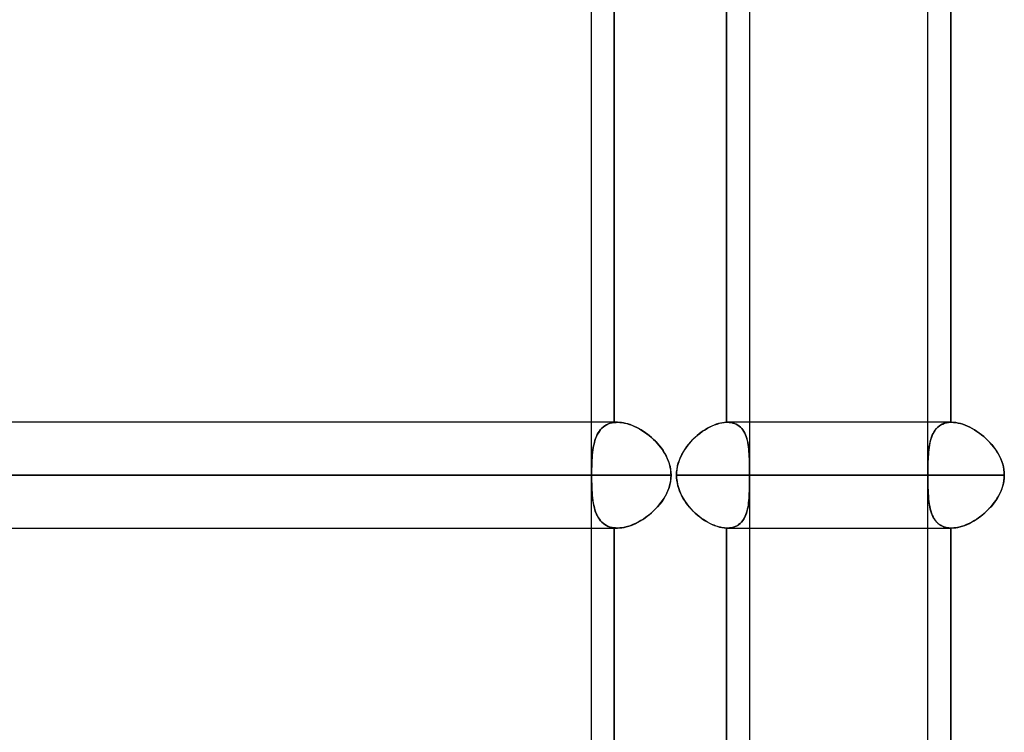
# Model space of a CAD drawing. Header units: millimetres. Extents: x -215 to 215, y -81 to 97.
# Tile 8 of 85: x -130 to -116, y 13 to 23. Entities that reach past the tile are written whole.
import ezdxf

# ---------------------------------------------------------------- set-up
doc = ezdxf.new("R2010")
doc.units = ezdxf.units.MM
doc.layers.add('MAIN-1', color=7, linetype='Continuous')
doc.layers.add('MAIN-2', color=7, linetype='Continuous')

msp = doc.modelspace()

# ---------------------------------------------------------------- linework, layer by layer
at = {"layer": 'MAIN-1'}
for p, q in [((-122.187, 25.256), (-122.187, 1.716)), ((-117.335, 25.256), (-117.335, 1.716)), ((-120.235, 17.219), (-120.235, 24.494)), ((-119.9, 24.494), (-119.9, 17.219)), ((-122.187, 17.219), (-167.75, 17.219)), ((-120.442, 17.166), (-120.406, 17.181)), ((-120.406, 17.181), (-120.37, 17.194)), ((-120.37, 17.194), (-120.335, 17.204)), ((-120.335, 17.204), (-120.301, 17.211)), ((-120.301, 17.211), (-120.267, 17.216)), ((-120.267, 17.216), (-120.235, 17.219)), ((-120.235, 17.219), (-120.233, 17.219)), ((-120.233, 17.219), (-120.231, 17.219)), ((-120.231, 17.219), (-120.229, 17.219)), ((-120.229, 17.219), (-120.227, 17.219)), ((-120.227, 17.219), (-120.225, 17.219)), ((-120.225, 17.219), (-120.224, 17.219)), ((-117.335, 17.219), (-120.224, 17.219)), ((-120.653, 17.031), (-120.619, 17.058)), ((-120.619, 17.058), (-120.585, 17.084)), ((-120.585, 17.084), (-120.549, 17.107)), ((-120.549, 17.107), (-120.514, 17.129)), ((-120.514, 17.129), (-120.478, 17.149)), ((-120.478, 17.149), (-120.442, 17.166)), ((-120.805, 16.87), (-120.777, 16.905)), ((-120.777, 16.905), (-120.748, 16.939)), ((-120.748, 16.939), (-120.718, 16.971)), ((-120.718, 16.971), (-120.686, 17.002)), ((-120.686, 17.002), (-120.653, 17.031)), ((-120.896, 16.716), (-120.877, 16.756)), ((-120.877, 16.756), (-120.855, 16.795)), ((-120.855, 16.795), (-120.831, 16.833)), ((-120.831, 16.833), (-120.805, 16.87)), ((-120.939, 16.589), (-120.928, 16.632)), ((-120.928, 16.632), (-120.913, 16.675)), ((-120.913, 16.675), (-120.896, 16.716)), ((-120.954, 16.456), (-120.952, 16.5)), ((-120.952, 16.5), (-120.947, 16.545)), ((-120.947, 16.545), (-120.939, 16.589)), ((-122.187, 16.456), (-168.512, 16.456)), ((-117.335, 16.456), (-120.954, 16.456)), ((-120.953, 16.417), (-120.954, 16.456)), ((-120.949, 16.378), (-120.953, 16.417)), ((-120.942, 16.34), (-120.949, 16.378)), ((-120.934, 16.301), (-120.942, 16.34)), ((-120.922, 16.264), (-120.934, 16.301)), ((-120.909, 16.227), (-120.922, 16.264)), ((-120.893, 16.19), (-120.909, 16.227)), ((-120.876, 16.155), (-120.893, 16.19)), ((-120.857, 16.121), (-120.876, 16.155)), ((-120.836, 16.088), (-120.857, 16.121)), ((-120.814, 16.055), (-120.836, 16.088)), ((-120.791, 16.024), (-120.814, 16.055)), ((-120.766, 15.994), (-120.791, 16.024)), ((-120.74, 15.965), (-120.766, 15.994)), ((-120.713, 15.937), (-120.74, 15.965)), ((-120.686, 15.91), (-120.713, 15.937)), ((-120.657, 15.885), (-120.686, 15.91)), ((-120.628, 15.861), (-120.657, 15.885)), ((-120.598, 15.838), (-120.628, 15.861)), ((-120.567, 15.817), (-120.598, 15.838)), ((-120.537, 15.797), (-120.567, 15.817)), ((-120.506, 15.779), (-120.537, 15.797)), ((-120.475, 15.762), (-120.506, 15.779)), ((-120.444, 15.747), (-120.475, 15.762)), ((-167.75, 15.694), (-122.187, 15.694)), ((-120.412, 15.734), (-120.444, 15.747)), ((-120.381, 15.722), (-120.412, 15.734)), ((-120.351, 15.713), (-120.381, 15.722)), ((-120.321, 15.705), (-120.351, 15.713)), ((-120.292, 15.699), (-120.321, 15.705)), ((-120.263, 15.696), (-120.292, 15.699)), ((-120.235, 15.694), (-120.263, 15.696)), ((-120.233, 15.694), (-120.235, 15.694)), ((-120.235, 8.419), (-120.235, 15.694)), ((-120.232, 15.694), (-120.233, 15.694)), ((-120.23, 15.694), (-120.232, 15.694)), ((-120.228, 15.694), (-120.23, 15.694)), ((-120.227, 15.694), (-120.228, 15.694)), ((-120.225, 15.694), (-120.227, 15.694)), ((-120.224, 15.694), (-120.225, 15.694)), ((-120.224, 15.694), (-117.335, 15.694)), ((-119.9, 15.694), (-119.9, 8.419))]:
    msp.add_line(p, q, dxfattribs=at)
at = {"layer": 'MAIN-2'}
for p, q in [((-121.852, 17.216), (-121.852, 24.496)), ((-121.852, 24.496), (-121.852, 17.216)), ((-120.235, 24.494), (-120.235, 17.219)), ((-117, 24.494), (-117, 17.219)), ((-117, 17.219), (-117, 24.494)), ((-121.807, 17.219), (-122.187, 17.219)), ((-121.987, 17.169), (-121.963, 17.183)), ((-121.963, 17.183), (-121.987, 17.169)), ((-121.963, 17.183), (-121.938, 17.195)), ((-121.937, 17.195), (-121.963, 17.183)), ((-121.938, 17.195), (-121.911, 17.204)), ((-121.91, 17.204), (-121.937, 17.195)), ((-121.911, 17.204), (-121.882, 17.211)), ((-121.882, 17.211), (-121.91, 17.204)), ((-121.882, 17.211), (-121.852, 17.216)), ((-121.852, 17.216), (-121.882, 17.211)), ((-121.852, 17.216), (-121.845, 17.217)), ((-121.845, 17.217), (-121.852, 17.216)), ((-121.845, 17.217), (-121.837, 17.218)), ((-121.837, 17.218), (-121.845, 17.217)), ((-121.837, 17.218), (-121.83, 17.218)), ((-121.83, 17.218), (-121.837, 17.218)), ((-121.83, 17.218), (-121.822, 17.218)), ((-121.822, 17.218), (-121.83, 17.218)), ((-121.822, 17.218), (-121.814, 17.219)), ((-121.814, 17.219), (-121.822, 17.218)), ((-121.814, 17.219), (-121.806, 17.219)), ((-121.807, 17.219), (-121.814, 17.219)), ((-121.777, 17.218), (-121.807, 17.219)), ((-121.806, 17.219), (-121.773, 17.217)), ((-121.748, 17.215), (-121.777, 17.218)), ((-121.773, 17.217), (-121.739, 17.214)), ((-121.717, 17.21), (-121.748, 17.215)), ((-121.739, 17.214), (-121.704, 17.208)), ((-121.686, 17.203), (-121.717, 17.21)), ((-121.704, 17.208), (-121.669, 17.199)), ((-121.655, 17.195), (-121.686, 17.203)), ((-121.669, 17.199), (-121.633, 17.188)), ((-121.623, 17.185), (-121.655, 17.195)), ((-121.633, 17.188), (-121.597, 17.175)), ((-121.592, 17.173), (-121.623, 17.185)), ((-120.382, 17.19), (-120.413, 17.178)), ((-120.351, 17.2), (-120.382, 17.19)), ((-120.321, 17.207), (-120.351, 17.2)), ((-120.292, 17.213), (-120.321, 17.207)), ((-120.263, 17.217), (-120.292, 17.213)), ((-120.235, 17.219), (-120.263, 17.217)), ((-120.233, 17.219), (-120.235, 17.219)), ((-120.231, 17.219), (-120.233, 17.219)), ((-120.229, 17.219), (-120.231, 17.219)), ((-120.227, 17.219), (-120.229, 17.219)), ((-120.225, 17.219), (-120.227, 17.219)), ((-120.224, 17.219), (-120.225, 17.219)), ((-120.195, 17.218), (-120.224, 17.219)), ((-120.224, 17.219), (-120.195, 17.218)), ((-120.167, 17.214), (-120.195, 17.218)), ((-120.195, 17.218), (-120.167, 17.214)), ((-120.141, 17.208), (-120.167, 17.214)), ((-120.167, 17.214), (-120.141, 17.208)), ((-120.116, 17.2), (-120.141, 17.208)), ((-120.141, 17.208), (-120.116, 17.2)), ((-120.092, 17.19), (-120.116, 17.2)), ((-120.116, 17.2), (-120.092, 17.19)), ((-120.07, 17.178), (-120.092, 17.19)), ((-120.092, 17.19), (-120.07, 17.178)), ((-119.9, 17.219), (-119.9, 15.694)), ((-116.989, 17.219), (-117.335, 17.219)), ((-117.164, 17.166), (-117.141, 17.181)), ((-117.124, 17.19), (-117.145, 17.178)), ((-117.141, 17.181), (-117.116, 17.194)), ((-117.102, 17.2), (-117.124, 17.19)), ((-117.116, 17.194), (-117.089, 17.204)), ((-117.078, 17.207), (-117.102, 17.2)), ((-117.089, 17.204), (-117.061, 17.211)), ((-117.053, 17.213), (-117.078, 17.207)), ((-117.061, 17.211), (-117.031, 17.216)), ((-117.027, 17.217), (-117.053, 17.213)), ((-117.031, 17.216), (-117, 17.219)), ((-117, 17.219), (-117.027, 17.217)), ((-117, 17.219), (-116.998, 17.219)), ((-116.998, 17.219), (-117, 17.219)), ((-116.998, 17.219), (-116.996, 17.219)), ((-116.996, 17.219), (-116.998, 17.219)), ((-116.996, 17.219), (-116.994, 17.219)), ((-116.994, 17.219), (-116.996, 17.219)), ((-116.994, 17.219), (-116.992, 17.219)), ((-116.992, 17.219), (-116.994, 17.219)), ((-116.992, 17.219), (-116.99, 17.219)), ((-116.99, 17.219), (-116.992, 17.219)), ((-116.99, 17.219), (-116.988, 17.219)), ((-116.988, 17.219), (-116.99, 17.219)), ((-116.988, 17.219), (-116.958, 17.218)), ((-116.957, 17.218), (-116.988, 17.219)), ((-116.958, 17.218), (-116.926, 17.214)), ((-116.926, 17.214), (-116.957, 17.218)), ((-116.926, 17.214), (-116.893, 17.208)), ((-116.893, 17.208), (-116.926, 17.214)), ((-116.893, 17.208), (-116.86, 17.2)), ((-116.86, 17.2), (-116.893, 17.208)), ((-116.86, 17.2), (-116.826, 17.19)), ((-116.826, 17.19), (-116.86, 17.2)), ((-116.826, 17.19), (-116.792, 17.178)), ((-116.792, 17.178), (-116.826, 17.19)), ((-122.096, 17.043), (-122.109, 17.016)), ((-122.109, 17.015), (-122.096, 17.042)), ((-122.096, 17.042), (-122.082, 17.068)), ((-122.081, 17.068), (-122.096, 17.043)), ((-122.082, 17.068), (-122.066, 17.091)), ((-122.066, 17.092), (-122.081, 17.068)), ((-122.066, 17.091), (-122.049, 17.114)), ((-122.048, 17.114), (-122.066, 17.092)), ((-122.049, 17.114), (-122.03, 17.134)), ((-122.029, 17.135), (-122.048, 17.114)), ((-122.03, 17.134), (-122.009, 17.152)), ((-122.009, 17.153), (-122.029, 17.135)), ((-122.009, 17.152), (-121.987, 17.169)), ((-121.987, 17.169), (-122.009, 17.153)), ((-121.597, 17.175), (-121.56, 17.159)), ((-121.56, 17.159), (-121.592, 17.173)), ((-121.56, 17.159), (-121.524, 17.142)), ((-121.528, 17.144), (-121.56, 17.159)), ((-121.496, 17.127), (-121.528, 17.144)), ((-121.524, 17.142), (-121.488, 17.122)), ((-121.464, 17.109), (-121.496, 17.127)), ((-121.488, 17.122), (-121.452, 17.101)), ((-121.433, 17.089), (-121.464, 17.109)), ((-121.452, 17.101), (-121.416, 17.078)), ((-121.402, 17.068), (-121.433, 17.089)), ((-121.416, 17.078), (-121.382, 17.053)), ((-121.372, 17.046), (-121.402, 17.068)), ((-121.382, 17.053), (-121.348, 17.027)), ((-121.343, 17.023), (-121.372, 17.046)), ((-120.629, 17.051), (-120.658, 17.027)), ((-120.599, 17.074), (-120.629, 17.051)), ((-120.568, 17.095), (-120.599, 17.074)), ((-120.538, 17.115), (-120.568, 17.095)), ((-120.507, 17.133), (-120.538, 17.115)), ((-120.476, 17.15), (-120.507, 17.133)), ((-120.444, 17.165), (-120.476, 17.15)), ((-120.413, 17.178), (-120.444, 17.165)), ((-120.05, 17.163), (-120.07, 17.178)), ((-120.07, 17.178), (-120.05, 17.163)), ((-120.031, 17.147), (-120.05, 17.163)), ((-120.05, 17.163), (-120.031, 17.147)), ((-120.014, 17.129), (-120.031, 17.147)), ((-120.031, 17.147), (-120.014, 17.129)), ((-119.998, 17.109), (-120.014, 17.129)), ((-120.014, 17.129), (-119.998, 17.109)), ((-119.984, 17.087), (-119.998, 17.109)), ((-119.998, 17.109), (-119.984, 17.087)), ((-119.971, 17.064), (-119.984, 17.087)), ((-119.984, 17.087), (-119.971, 17.064)), ((-119.959, 17.039), (-119.971, 17.064)), ((-119.971, 17.064), (-119.959, 17.039)), ((-119.949, 17.013), (-119.959, 17.039)), ((-119.959, 17.039), (-119.949, 17.013)), ((-117.257, 17.051), (-117.268, 17.027)), ((-117.266, 17.031), (-117.253, 17.058)), ((-117.245, 17.074), (-117.257, 17.051)), ((-117.253, 17.058), (-117.239, 17.084)), ((-117.231, 17.095), (-117.245, 17.074)), ((-117.239, 17.084), (-117.222, 17.107)), ((-117.217, 17.115), (-117.231, 17.095)), ((-117.222, 17.107), (-117.205, 17.129)), ((-117.201, 17.133), (-117.217, 17.115)), ((-117.205, 17.129), (-117.185, 17.149)), ((-117.184, 17.15), (-117.201, 17.133)), ((-117.185, 17.149), (-117.164, 17.166)), ((-117.165, 17.165), (-117.184, 17.15)), ((-117.145, 17.178), (-117.165, 17.165)), ((-116.792, 17.178), (-116.758, 17.163)), ((-116.758, 17.163), (-116.792, 17.178)), ((-116.758, 17.163), (-116.723, 17.147)), ((-116.723, 17.147), (-116.758, 17.163)), ((-116.723, 17.147), (-116.689, 17.129)), ((-116.689, 17.129), (-116.723, 17.147)), ((-116.689, 17.129), (-116.655, 17.109)), ((-116.655, 17.109), (-116.689, 17.129)), ((-116.655, 17.109), (-116.621, 17.087)), ((-116.621, 17.087), (-116.655, 17.109)), ((-116.621, 17.087), (-116.587, 17.064)), ((-116.588, 17.064), (-116.621, 17.087)), ((-116.555, 17.039), (-116.588, 17.064)), ((-116.587, 17.064), (-116.555, 17.039)), ((-116.555, 17.039), (-116.523, 17.013)), ((-116.524, 17.013), (-116.555, 17.039)), ((-122.139, 16.925), (-122.147, 16.892)), ((-122.147, 16.891), (-122.139, 16.924)), ((-122.13, 16.956), (-122.139, 16.925)), ((-122.139, 16.924), (-122.131, 16.955)), ((-122.131, 16.955), (-122.12, 16.986)), ((-122.12, 16.987), (-122.13, 16.956)), ((-122.109, 17.016), (-122.12, 16.987)), ((-122.12, 16.986), (-122.109, 17.015)), ((-121.348, 17.027), (-121.315, 16.999)), ((-121.314, 16.998), (-121.343, 17.023)), ((-121.315, 16.999), (-121.284, 16.971)), ((-121.286, 16.972), (-121.314, 16.998)), ((-121.259, 16.946), (-121.286, 16.972)), ((-121.284, 16.971), (-121.254, 16.941)), ((-121.233, 16.918), (-121.259, 16.946)), ((-121.254, 16.941), (-121.225, 16.909)), ((-121.208, 16.89), (-121.233, 16.918)), ((-121.225, 16.909), (-121.198, 16.877)), ((-120.767, 16.917), (-120.792, 16.887)), ((-120.741, 16.947), (-120.767, 16.917)), ((-120.714, 16.974), (-120.741, 16.947)), ((-120.687, 17.001), (-120.714, 16.974)), ((-120.658, 17.027), (-120.687, 17.001)), ((-119.94, 16.985), (-119.949, 17.013)), ((-119.949, 17.013), (-119.94, 16.985)), ((-119.932, 16.956), (-119.94, 16.985)), ((-119.94, 16.985), (-119.933, 16.957)), ((-119.933, 16.957), (-119.926, 16.927)), ((-119.926, 16.926), (-119.932, 16.956)), ((-119.926, 16.927), (-119.92, 16.897)), ((-119.92, 16.895), (-119.926, 16.926)), ((-119.92, 16.897), (-119.916, 16.865)), ((-117.31, 16.87), (-117.303, 16.905)), ((-117.301, 16.917), (-117.307, 16.887)), ((-117.303, 16.905), (-117.296, 16.939)), ((-117.294, 16.947), (-117.301, 16.917)), ((-117.296, 16.939), (-117.287, 16.971)), ((-117.286, 16.974), (-117.294, 16.947)), ((-117.287, 16.971), (-117.277, 17.002)), ((-117.278, 17.001), (-117.286, 16.974)), ((-117.268, 17.027), (-117.278, 17.001)), ((-117.277, 17.002), (-117.266, 17.031)), ((-116.493, 16.985), (-116.524, 17.013)), ((-116.523, 17.013), (-116.493, 16.985)), ((-116.493, 16.985), (-116.463, 16.957)), ((-116.463, 16.956), (-116.493, 16.985)), ((-116.463, 16.957), (-116.435, 16.927)), ((-116.434, 16.926), (-116.463, 16.956)), ((-116.435, 16.927), (-116.408, 16.897)), ((-116.406, 16.895), (-116.434, 16.926)), ((-116.408, 16.897), (-116.382, 16.865)), ((-122.164, 16.785), (-122.168, 16.747)), ((-122.168, 16.746), (-122.164, 16.784)), ((-122.159, 16.822), (-122.164, 16.785)), ((-122.164, 16.784), (-122.16, 16.82)), ((-122.16, 16.82), (-122.154, 16.856)), ((-122.154, 16.857), (-122.159, 16.822)), ((-122.147, 16.892), (-122.154, 16.857)), ((-122.154, 16.856), (-122.147, 16.891)), ((-121.184, 16.86), (-121.208, 16.89)), ((-121.198, 16.877), (-121.172, 16.844)), ((-121.162, 16.83), (-121.184, 16.86)), ((-121.172, 16.844), (-121.148, 16.81)), ((-121.142, 16.8), (-121.162, 16.83)), ((-121.148, 16.81), (-121.126, 16.774)), ((-121.122, 16.768), (-121.142, 16.8)), ((-121.126, 16.774), (-121.105, 16.737)), ((-121.105, 16.736), (-121.122, 16.768)), ((-120.877, 16.756), (-120.894, 16.721)), ((-120.858, 16.79), (-120.877, 16.756)), ((-120.837, 16.824), (-120.858, 16.79)), ((-120.815, 16.856), (-120.837, 16.824)), ((-120.792, 16.887), (-120.815, 16.856)), ((-119.916, 16.863), (-119.92, 16.895)), ((-119.916, 16.865), (-119.912, 16.833)), ((-119.912, 16.83), (-119.916, 16.863)), ((-119.912, 16.833), (-119.909, 16.799)), ((-119.909, 16.796), (-119.912, 16.83)), ((-119.909, 16.799), (-119.906, 16.764)), ((-119.906, 16.762), (-119.909, 16.796)), ((-119.906, 16.764), (-119.904, 16.728)), ((-119.904, 16.726), (-119.906, 16.762)), ((-117.325, 16.716), (-117.322, 16.756)), ((-117.322, 16.756), (-117.325, 16.721)), ((-117.322, 16.756), (-117.319, 16.795)), ((-117.319, 16.79), (-117.322, 16.756)), ((-117.319, 16.795), (-117.315, 16.833)), ((-117.316, 16.824), (-117.319, 16.79)), ((-117.312, 16.856), (-117.316, 16.824)), ((-117.315, 16.833), (-117.31, 16.87)), ((-117.307, 16.887), (-117.312, 16.856)), ((-116.381, 16.863), (-116.406, 16.895)), ((-116.382, 16.865), (-116.358, 16.833)), ((-116.356, 16.83), (-116.381, 16.863)), ((-116.358, 16.833), (-116.335, 16.799)), ((-116.334, 16.796), (-116.356, 16.83)), ((-116.335, 16.799), (-116.314, 16.764)), ((-116.313, 16.762), (-116.334, 16.796)), ((-116.314, 16.764), (-116.295, 16.728)), ((-116.294, 16.726), (-116.313, 16.762)), ((-122.177, 16.584), (-122.176, 16.626)), ((-122.176, 16.626), (-122.177, 16.584)), ((-122.176, 16.626), (-122.174, 16.667)), ((-122.174, 16.667), (-122.176, 16.626)), ((-122.174, 16.667), (-122.171, 16.707)), ((-122.171, 16.707), (-122.174, 16.667)), ((-122.168, 16.747), (-122.171, 16.707)), ((-122.171, 16.707), (-122.168, 16.746)), ((-121.105, 16.737), (-121.087, 16.699)), ((-121.089, 16.703), (-121.105, 16.736)), ((-121.075, 16.67), (-121.089, 16.703)), ((-121.087, 16.699), (-121.071, 16.66)), ((-121.062, 16.635), (-121.075, 16.67)), ((-121.071, 16.66), (-121.058, 16.62)), ((-121.052, 16.601), (-121.062, 16.635)), ((-121.058, 16.62), (-121.047, 16.58)), ((-120.923, 16.648), (-120.934, 16.61)), ((-120.909, 16.685), (-120.923, 16.648)), ((-120.894, 16.721), (-120.909, 16.685)), ((-119.904, 16.728), (-119.903, 16.692)), ((-119.903, 16.69), (-119.904, 16.726)), ((-119.903, 16.692), (-119.902, 16.654)), ((-119.902, 16.653), (-119.903, 16.69)), ((-119.902, 16.654), (-119.901, 16.615)), ((-119.901, 16.615), (-119.902, 16.653)), ((-119.901, 16.576), (-119.901, 16.615)), ((-119.901, 16.615), (-119.901, 16.576)), ((-117.33, 16.589), (-117.329, 16.632)), ((-117.329, 16.632), (-117.327, 16.675)), ((-117.328, 16.648), (-117.329, 16.61)), ((-117.327, 16.685), (-117.328, 16.648)), ((-117.325, 16.721), (-117.327, 16.685)), ((-117.327, 16.675), (-117.325, 16.716)), ((-116.295, 16.728), (-116.278, 16.692)), ((-116.277, 16.69), (-116.294, 16.726)), ((-116.278, 16.692), (-116.263, 16.654)), ((-116.262, 16.653), (-116.277, 16.69)), ((-116.263, 16.654), (-116.25, 16.615)), ((-116.25, 16.615), (-116.262, 16.653)), ((-116.25, 16.615), (-116.24, 16.576)), ((-116.24, 16.576), (-116.25, 16.615)), ((-122.178, 16.542), (-122.179, 16.499)), ((-122.179, 16.499), (-122.178, 16.541)), ((-122.179, 16.456), (-122.179, 16.499)), ((-122.179, 16.499), (-122.179, 16.456)), ((-122.178, 16.541), (-122.177, 16.584)), ((-122.177, 16.584), (-122.178, 16.542)), ((-121.044, 16.565), (-121.052, 16.601)), ((-121.047, 16.58), (-121.039, 16.539)), ((-121.038, 16.529), (-121.044, 16.565)), ((-121.039, 16.539), (-121.034, 16.498)), ((-121.034, 16.492), (-121.038, 16.529)), ((-121.034, 16.498), (-121.033, 16.456)), ((-121.033, 16.456), (-121.034, 16.492)), ((-120.953, 16.495), (-120.954, 16.456)), ((-120.949, 16.534), (-120.953, 16.495)), ((-120.943, 16.572), (-120.949, 16.534)), ((-120.934, 16.61), (-120.943, 16.572)), ((-119.9, 16.536), (-119.901, 16.576)), ((-119.901, 16.576), (-119.9, 16.536)), ((-119.9, 16.496), (-119.9, 16.536)), ((-119.9, 16.536), (-119.9, 16.496)), ((-119.9, 16.456), (-119.9, 16.496)), ((-119.9, 16.496), (-119.9, 16.456)), ((-117.331, 16.545), (-117.33, 16.589)), ((-117.33, 16.572), (-117.331, 16.534)), ((-117.331, 16.5), (-117.331, 16.545)), ((-117.331, 16.534), (-117.331, 16.495)), ((-117.331, 16.456), (-117.331, 16.5)), ((-117.331, 16.495), (-117.331, 16.456)), ((-117.329, 16.61), (-117.33, 16.572)), ((-116.24, 16.576), (-116.233, 16.536)), ((-116.233, 16.536), (-116.24, 16.576)), ((-116.233, 16.536), (-116.229, 16.496)), ((-116.229, 16.496), (-116.233, 16.536)), ((-116.229, 16.496), (-116.227, 16.456)), ((-116.227, 16.456), (-116.229, 16.496)), ((-168.512, 16.456), (-122.179, 16.456)), ((-121.033, 16.456), (-166.988, 16.456)), ((-166.988, 16.456), (-121.033, 16.456)), ((-122.179, 16.456), (-122.179, 16.413)), ((-122.179, 16.413), (-122.179, 16.456)), ((-122.179, 16.413), (-122.178, 16.37)), ((-122.178, 16.37), (-122.179, 16.413)), ((-122.178, 16.37), (-122.177, 16.328)), ((-122.177, 16.328), (-122.178, 16.37)), ((-121.054, 16.303), (-121.045, 16.341)), ((-121.04, 16.365), (-121.05, 16.321)), ((-121.045, 16.341), (-121.038, 16.379)), ((-121.035, 16.411), (-121.04, 16.365)), ((-121.038, 16.379), (-121.034, 16.418)), ((-121.033, 16.456), (-121.035, 16.411)), ((-121.034, 16.418), (-121.033, 16.456)), ((-120.954, 16.456), (-117.331, 16.456)), ((-120.954, 16.456), (-120.952, 16.412)), ((-120.952, 16.412), (-120.947, 16.367)), ((-120.947, 16.367), (-120.939, 16.323)), ((-119.901, 16.341), (-119.9, 16.379)), ((-119.9, 16.365), (-119.901, 16.321)), ((-119.901, 16.303), (-119.901, 16.341)), ((-116.227, 16.456), (-119.9, 16.456)), ((-119.9, 16.456), (-116.227, 16.456)), ((-119.9, 16.418), (-119.9, 16.456)), ((-119.9, 16.456), (-119.9, 16.411)), ((-119.9, 16.379), (-119.9, 16.418)), ((-119.9, 16.411), (-119.9, 16.365)), ((-117.331, 16.417), (-117.331, 16.456)), ((-117.331, 16.456), (-117.331, 16.412)), ((-117.331, 16.378), (-117.331, 16.417)), ((-117.331, 16.412), (-117.331, 16.367)), ((-117.33, 16.34), (-117.331, 16.378)), ((-117.331, 16.367), (-117.33, 16.323)), ((-117.329, 16.301), (-117.33, 16.34)), ((-116.249, 16.303), (-116.239, 16.341)), ((-116.235, 16.365), (-116.244, 16.321)), ((-116.239, 16.341), (-116.233, 16.379)), ((-116.229, 16.411), (-116.235, 16.365)), ((-116.233, 16.379), (-116.229, 16.418)), ((-116.229, 16.418), (-116.227, 16.456)), ((-116.227, 16.456), (-116.229, 16.411)), ((-122.177, 16.328), (-122.176, 16.286)), ((-122.176, 16.286), (-122.177, 16.328)), ((-122.176, 16.286), (-122.174, 16.245)), ((-122.174, 16.244), (-122.176, 16.286)), ((-122.174, 16.245), (-122.171, 16.205)), ((-122.171, 16.204), (-122.174, 16.244)), ((-122.171, 16.205), (-122.168, 16.166)), ((-122.168, 16.165), (-122.171, 16.204)), ((-121.097, 16.192), (-121.118, 16.152)), ((-121.114, 16.159), (-121.096, 16.194)), ((-121.078, 16.234), (-121.097, 16.192)), ((-121.096, 16.194), (-121.08, 16.229)), ((-121.08, 16.229), (-121.066, 16.266)), ((-121.062, 16.277), (-121.078, 16.234)), ((-121.066, 16.266), (-121.054, 16.303)), ((-121.05, 16.321), (-121.062, 16.277)), ((-120.939, 16.323), (-120.927, 16.279)), ((-120.927, 16.279), (-120.913, 16.237)), ((-120.913, 16.237), (-120.896, 16.196)), ((-120.896, 16.196), (-120.876, 16.155)), ((-119.906, 16.159), (-119.904, 16.194)), ((-119.904, 16.192), (-119.906, 16.152)), ((-119.903, 16.234), (-119.904, 16.192)), ((-119.904, 16.194), (-119.903, 16.229)), ((-119.902, 16.277), (-119.903, 16.234)), ((-119.903, 16.229), (-119.902, 16.266)), ((-119.901, 16.321), (-119.902, 16.277)), ((-119.902, 16.266), (-119.901, 16.303)), ((-117.33, 16.323), (-117.329, 16.279)), ((-117.328, 16.264), (-117.329, 16.301)), ((-117.329, 16.279), (-117.327, 16.237)), ((-117.327, 16.227), (-117.328, 16.264)), ((-117.327, 16.237), (-117.325, 16.196)), ((-117.325, 16.19), (-117.327, 16.227)), ((-117.325, 16.196), (-117.322, 16.155)), ((-117.322, 16.155), (-117.325, 16.19)), ((-116.291, 16.192), (-116.312, 16.152)), ((-116.308, 16.159), (-116.29, 16.194)), ((-116.272, 16.234), (-116.291, 16.192)), ((-116.29, 16.194), (-116.274, 16.229)), ((-116.274, 16.229), (-116.26, 16.266)), ((-116.257, 16.277), (-116.272, 16.234)), ((-116.26, 16.266), (-116.249, 16.303)), ((-116.244, 16.321), (-116.257, 16.277)), ((-122.168, 16.166), (-122.164, 16.128)), ((-122.164, 16.127), (-122.168, 16.165)), ((-122.164, 16.128), (-122.159, 16.091)), ((-122.159, 16.09), (-122.164, 16.127)), ((-122.159, 16.091), (-122.154, 16.055)), ((-122.153, 16.054), (-122.159, 16.09)), ((-122.154, 16.055), (-122.147, 16.021)), ((-122.147, 16.02), (-122.153, 16.054)), ((-121.202, 16.03), (-121.178, 16.061)), ((-121.168, 16.074), (-121.196, 16.038)), ((-121.178, 16.061), (-121.155, 16.093)), ((-121.142, 16.112), (-121.168, 16.074)), ((-121.155, 16.093), (-121.134, 16.125)), ((-121.118, 16.152), (-121.142, 16.112)), ((-121.134, 16.125), (-121.114, 16.159)), ((-120.876, 16.155), (-120.854, 16.116)), ((-120.854, 16.116), (-120.83, 16.078)), ((-120.83, 16.078), (-120.804, 16.041)), ((-119.918, 16.03), (-119.914, 16.061)), ((-119.913, 16.074), (-119.917, 16.038)), ((-119.914, 16.061), (-119.911, 16.093)), ((-119.909, 16.112), (-119.913, 16.074)), ((-119.911, 16.093), (-119.908, 16.125)), ((-119.906, 16.152), (-119.909, 16.112)), ((-119.908, 16.125), (-119.906, 16.159)), ((-117.319, 16.121), (-117.322, 16.155)), ((-117.322, 16.155), (-117.319, 16.116)), ((-117.316, 16.088), (-117.319, 16.121)), ((-117.319, 16.116), (-117.315, 16.078)), ((-117.311, 16.055), (-117.316, 16.088)), ((-117.315, 16.078), (-117.309, 16.041)), ((-117.306, 16.024), (-117.311, 16.055)), ((-116.396, 16.03), (-116.372, 16.061)), ((-116.362, 16.074), (-116.39, 16.038)), ((-116.372, 16.061), (-116.349, 16.093)), ((-116.336, 16.112), (-116.362, 16.074)), ((-116.349, 16.093), (-116.328, 16.125)), ((-116.312, 16.152), (-116.336, 16.112)), ((-116.328, 16.125), (-116.308, 16.159)), ((-122.147, 16.021), (-122.139, 15.988)), ((-122.139, 15.987), (-122.147, 16.02)), ((-122.139, 15.988), (-122.13, 15.956)), ((-122.13, 15.955), (-122.139, 15.987)), ((-122.13, 15.956), (-122.12, 15.926)), ((-122.12, 15.925), (-122.13, 15.955)), ((-122.12, 15.926), (-122.109, 15.897)), ((-122.108, 15.896), (-122.12, 15.925)), ((-121.324, 15.906), (-121.359, 15.877)), ((-121.344, 15.889), (-121.313, 15.915)), ((-121.29, 15.936), (-121.324, 15.906)), ((-121.313, 15.915), (-121.284, 15.942)), ((-121.257, 15.969), (-121.29, 15.936)), ((-121.284, 15.942), (-121.255, 15.971)), ((-121.226, 16.002), (-121.257, 15.969)), ((-121.255, 15.971), (-121.228, 16)), ((-121.228, 16), (-121.202, 16.03)), ((-121.196, 16.038), (-121.226, 16.002)), ((-120.804, 16.041), (-120.776, 16.006)), ((-120.776, 16.006), (-120.747, 15.973)), ((-120.747, 15.973), (-120.717, 15.94)), ((-120.717, 15.94), (-120.685, 15.91)), ((-120.685, 15.91), (-120.652, 15.881)), ((-119.947, 15.906), (-119.958, 15.877)), ((-119.953, 15.889), (-119.944, 15.915)), ((-119.938, 15.936), (-119.947, 15.906)), ((-119.944, 15.915), (-119.936, 15.942)), ((-119.929, 15.969), (-119.938, 15.936)), ((-119.936, 15.942), (-119.929, 15.971)), ((-119.923, 16.002), (-119.929, 15.969)), ((-119.929, 15.971), (-119.923, 16)), ((-119.917, 16.038), (-119.923, 16.002)), ((-119.923, 16), (-119.918, 16.03)), ((-117.309, 16.041), (-117.303, 16.006)), ((-117.3, 15.994), (-117.306, 16.024)), ((-117.303, 16.006), (-117.296, 15.973)), ((-117.294, 15.965), (-117.3, 15.994)), ((-117.296, 15.973), (-117.287, 15.94)), ((-117.286, 15.937), (-117.294, 15.965)), ((-117.287, 15.94), (-117.277, 15.91)), ((-117.277, 15.91), (-117.286, 15.937)), ((-117.267, 15.885), (-117.277, 15.91)), ((-117.277, 15.91), (-117.266, 15.881)), ((-116.516, 15.906), (-116.551, 15.877)), ((-116.536, 15.889), (-116.506, 15.915)), ((-116.483, 15.936), (-116.516, 15.906)), ((-116.506, 15.915), (-116.477, 15.942)), ((-116.45, 15.969), (-116.483, 15.936)), ((-116.477, 15.942), (-116.448, 15.971)), ((-116.419, 16.002), (-116.45, 15.969)), ((-116.448, 15.971), (-116.421, 16)), ((-116.421, 16), (-116.396, 16.03)), ((-116.39, 16.038), (-116.419, 16.002)), ((-122.109, 15.897), (-122.096, 15.87)), ((-122.095, 15.869), (-122.108, 15.896)), ((-122.096, 15.87), (-122.082, 15.845)), ((-122.081, 15.843), (-122.095, 15.869)), ((-122.082, 15.845), (-122.066, 15.821)), ((-122.065, 15.82), (-122.081, 15.843)), ((-122.066, 15.821), (-122.049, 15.799)), ((-122.048, 15.798), (-122.065, 15.82)), ((-122.049, 15.799), (-122.03, 15.778)), ((-122.029, 15.778), (-122.048, 15.798)), ((-122.03, 15.778), (-122.009, 15.76)), ((-122.008, 15.759), (-122.029, 15.778)), ((-121.576, 15.746), (-121.542, 15.762)), ((-121.507, 15.779), (-121.545, 15.76)), ((-121.542, 15.762), (-121.508, 15.779)), ((-121.508, 15.779), (-121.474, 15.798)), ((-121.469, 15.801), (-121.507, 15.779)), ((-121.474, 15.798), (-121.441, 15.818)), ((-121.431, 15.824), (-121.469, 15.801)), ((-121.441, 15.818), (-121.408, 15.841)), ((-121.395, 15.85), (-121.431, 15.824)), ((-121.408, 15.841), (-121.375, 15.864)), ((-121.359, 15.877), (-121.395, 15.85)), ((-121.375, 15.864), (-121.344, 15.889)), ((-120.652, 15.881), (-120.618, 15.854)), ((-120.618, 15.854), (-120.584, 15.828)), ((-120.584, 15.828), (-120.549, 15.805)), ((-120.549, 15.805), (-120.513, 15.783)), ((-120.513, 15.783), (-120.477, 15.764)), ((-120.477, 15.764), (-120.441, 15.746)), ((-120.054, 15.746), (-120.035, 15.762)), ((-120.018, 15.779), (-120.037, 15.76)), ((-120.035, 15.762), (-120.018, 15.779)), ((-120, 15.801), (-120.018, 15.779)), ((-120.018, 15.779), (-120.002, 15.798)), ((-120.002, 15.798), (-119.988, 15.818)), ((-119.984, 15.824), (-120, 15.801)), ((-119.988, 15.818), (-119.975, 15.841)), ((-119.97, 15.85), (-119.984, 15.824)), ((-119.975, 15.841), (-119.963, 15.864)), ((-119.958, 15.877), (-119.97, 15.85)), ((-119.963, 15.864), (-119.953, 15.889)), ((-117.256, 15.861), (-117.267, 15.885)), ((-117.266, 15.881), (-117.253, 15.854)), ((-117.244, 15.838), (-117.256, 15.861)), ((-117.253, 15.854), (-117.238, 15.828)), ((-117.231, 15.817), (-117.244, 15.838)), ((-117.238, 15.828), (-117.222, 15.805)), ((-117.216, 15.797), (-117.231, 15.817)), ((-117.222, 15.805), (-117.204, 15.783)), ((-117.2, 15.779), (-117.216, 15.797)), ((-117.204, 15.783), (-117.185, 15.764)), ((-117.183, 15.762), (-117.2, 15.779)), ((-117.185, 15.764), (-117.163, 15.746)), ((-117.165, 15.747), (-117.183, 15.762)), ((-116.764, 15.746), (-116.731, 15.762)), ((-116.697, 15.779), (-116.734, 15.76)), ((-116.731, 15.762), (-116.698, 15.779)), ((-116.698, 15.779), (-116.664, 15.798)), ((-116.659, 15.801), (-116.697, 15.779)), ((-116.664, 15.798), (-116.632, 15.818)), ((-116.623, 15.824), (-116.659, 15.801)), ((-116.632, 15.818), (-116.599, 15.841)), ((-116.586, 15.85), (-116.623, 15.824)), ((-116.599, 15.841), (-116.567, 15.864)), ((-116.551, 15.877), (-116.586, 15.85)), ((-116.567, 15.864), (-116.536, 15.889)), ((-122.187, 15.694), (-121.807, 15.694)), ((-122.009, 15.76), (-121.987, 15.744)), ((-121.986, 15.743), (-122.008, 15.759)), ((-121.987, 15.744), (-121.963, 15.73)), ((-121.962, 15.729), (-121.986, 15.743)), ((-121.963, 15.73), (-121.938, 15.718)), ((-121.937, 15.718), (-121.962, 15.729)), ((-121.938, 15.718), (-121.911, 15.708)), ((-121.91, 15.708), (-121.937, 15.718)), ((-121.911, 15.708), (-121.882, 15.701)), ((-121.882, 15.701), (-121.91, 15.708)), ((-121.882, 15.701), (-121.852, 15.696)), ((-121.852, 15.696), (-121.882, 15.701)), ((-121.846, 15.696), (-121.852, 15.696)), ((-121.852, 8.416), (-121.852, 15.696)), ((-121.852, 15.696), (-121.852, 8.416)), ((-121.852, 15.696), (-121.846, 15.696)), ((-121.84, 15.695), (-121.846, 15.696)), ((-121.846, 15.696), (-121.84, 15.695)), ((-121.833, 15.695), (-121.84, 15.695)), ((-121.84, 15.695), (-121.833, 15.695)), ((-121.827, 15.694), (-121.833, 15.695)), ((-121.833, 15.695), (-121.827, 15.694)), ((-121.82, 15.694), (-121.827, 15.694)), ((-121.827, 15.694), (-121.82, 15.694)), ((-121.814, 15.694), (-121.82, 15.694)), ((-121.82, 15.694), (-121.814, 15.694)), ((-121.807, 15.694), (-121.814, 15.694)), ((-121.814, 15.694), (-121.807, 15.694)), ((-121.772, 15.695), (-121.807, 15.694)), ((-121.807, 15.694), (-121.776, 15.695)), ((-121.776, 15.695), (-121.744, 15.698)), ((-121.735, 15.699), (-121.772, 15.695)), ((-121.744, 15.698), (-121.711, 15.704)), ((-121.698, 15.706), (-121.735, 15.699)), ((-121.711, 15.704), (-121.678, 15.711)), ((-121.66, 15.716), (-121.698, 15.706)), ((-121.678, 15.711), (-121.644, 15.721)), ((-121.622, 15.728), (-121.66, 15.716)), ((-121.644, 15.721), (-121.61, 15.733)), ((-121.584, 15.743), (-121.622, 15.728)), ((-121.61, 15.733), (-121.576, 15.746)), ((-121.545, 15.76), (-121.584, 15.743)), ((-120.441, 15.746), (-120.406, 15.731)), ((-120.406, 15.731), (-120.37, 15.719)), ((-120.37, 15.719), (-120.335, 15.709)), ((-120.335, 15.709), (-120.301, 15.701)), ((-120.301, 15.701), (-120.267, 15.696)), ((-120.267, 15.696), (-120.235, 15.694)), ((-120.235, 15.694), (-120.235, 8.419)), ((-120.235, 15.694), (-120.233, 15.694)), ((-120.233, 15.694), (-120.232, 15.694)), ((-120.232, 15.694), (-120.23, 15.694)), ((-120.23, 15.694), (-120.228, 15.694)), ((-120.228, 15.694), (-120.227, 15.694)), ((-120.227, 15.694), (-120.225, 15.694)), ((-120.225, 15.694), (-120.224, 15.694)), ((-120.224, 15.694), (-120.195, 15.695)), ((-120.192, 15.695), (-120.224, 15.694)), ((-120.195, 15.695), (-120.169, 15.698)), ((-120.162, 15.699), (-120.192, 15.695)), ((-120.169, 15.698), (-120.143, 15.704)), ((-120.133, 15.706), (-120.162, 15.699)), ((-120.143, 15.704), (-120.119, 15.711)), ((-120.106, 15.716), (-120.133, 15.706)), ((-120.119, 15.711), (-120.096, 15.721)), ((-120.081, 15.728), (-120.106, 15.716)), ((-120.096, 15.721), (-120.074, 15.733)), ((-120.058, 15.743), (-120.081, 15.728)), ((-120.074, 15.733), (-120.054, 15.746)), ((-120.037, 15.76), (-120.058, 15.743)), ((-117.335, 15.694), (-116.989, 15.694)), ((-117.145, 15.734), (-117.165, 15.747)), ((-117.163, 15.746), (-117.14, 15.731)), ((-117.124, 15.722), (-117.145, 15.734)), ((-117.14, 15.731), (-117.115, 15.719)), ((-117.101, 15.713), (-117.124, 15.722)), ((-117.115, 15.719), (-117.089, 15.709)), ((-117.078, 15.705), (-117.101, 15.713)), ((-117.089, 15.709), (-117.061, 15.701)), ((-117.053, 15.699), (-117.078, 15.705)), ((-117.061, 15.701), (-117.031, 15.696)), ((-117.027, 15.696), (-117.053, 15.699)), ((-117.031, 15.696), (-117, 15.694)), ((-117, 15.694), (-117.027, 15.696)), ((-117, 15.694), (-117, 8.419)), ((-117, 15.694), (-116.998, 15.694)), ((-116.998, 15.694), (-117, 15.694)), ((-117, 8.419), (-117, 15.694)), ((-116.998, 15.694), (-116.996, 15.694)), ((-116.996, 15.694), (-116.998, 15.694)), ((-116.996, 15.694), (-116.995, 15.694)), ((-116.995, 15.694), (-116.996, 15.694)), ((-116.995, 15.694), (-116.993, 15.694)), ((-116.993, 15.694), (-116.995, 15.694)), ((-116.993, 15.694), (-116.992, 15.694)), ((-116.992, 15.694), (-116.993, 15.694)), ((-116.992, 15.694), (-116.99, 15.694)), ((-116.99, 15.694), (-116.992, 15.694)), ((-116.99, 15.694), (-116.989, 15.694)), ((-116.989, 15.694), (-116.99, 15.694)), ((-116.989, 15.694), (-116.958, 15.695)), ((-116.955, 15.695), (-116.989, 15.694)), ((-116.958, 15.695), (-116.928, 15.698)), ((-116.92, 15.699), (-116.955, 15.695)), ((-116.928, 15.698), (-116.896, 15.704)), ((-116.884, 15.706), (-116.92, 15.699)), ((-116.896, 15.704), (-116.864, 15.711)), ((-116.847, 15.716), (-116.884, 15.706)), ((-116.864, 15.711), (-116.831, 15.721)), ((-116.81, 15.728), (-116.847, 15.716)), ((-116.831, 15.721), (-116.798, 15.733)), ((-116.772, 15.743), (-116.81, 15.728)), ((-116.798, 15.733), (-116.764, 15.746)), ((-116.734, 15.76), (-116.772, 15.743))]:
    msp.add_line(p, q, dxfattribs=at)

doc.saveas('drawing.dxf')
